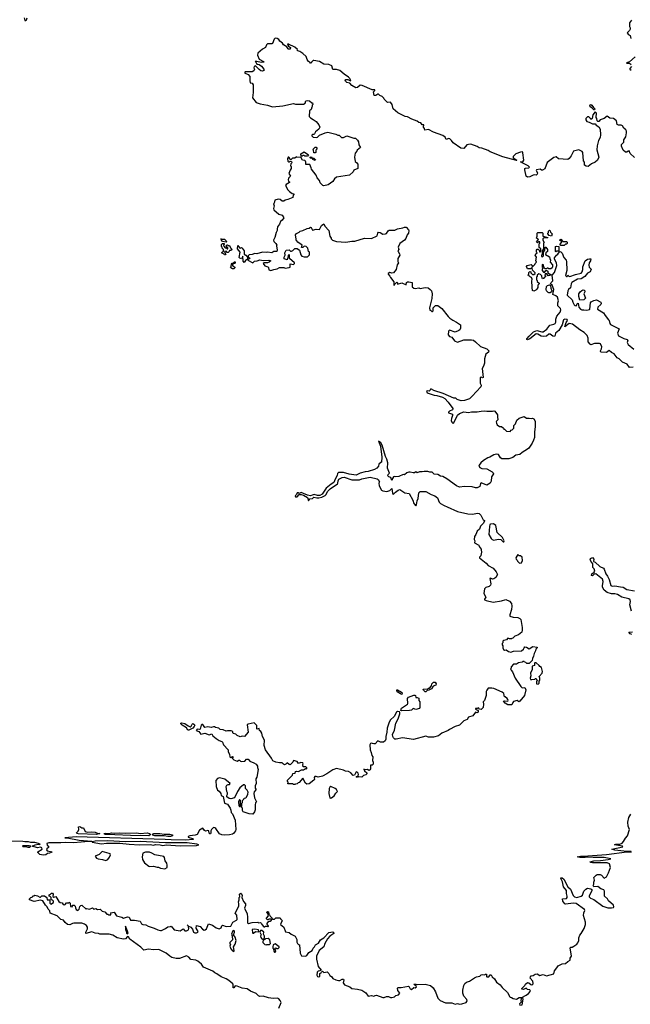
# Model space of a CAD drawing. Extents: x 1985742 to 2252716, y 78271 to 266492.
# Tile 232 of 250: x 2218670 to 2227355, y 204779 to 218770. Entities that reach past the tile are written whole.
import ezdxf

# ---------------------------------------------------------------- set-up
doc = ezdxf.new("R2010")
doc.units = 0

msp = doc.modelspace()

# ---------------------------------------------------------------- linework, layer by layer
at = {"layer": '0CON10XD'}
for points in [[(2218732, 218795), (2218745, 218760), (2218755, 218760), (2218765, 218770), (2218778, 218795)], [(2227372, 218765), (2227342, 218725), (2227342, 218675), (2227353, 218653), (2227352, 218635), (2227343, 218617), (2227310, 218585), (2227325, 218563), (2227352, 218545), (2227360, 218505)], [(2227415, 216812), (2227355, 216868), (2227338, 216905), (2227325, 216904), (2227305, 216889), (2227286, 216886), (2227254, 216914), (2227230, 216975), (2227230, 216995), (2227261, 217029), (2227261, 217065), (2227292, 217105), (2227302, 217162), (2227300, 217185), (2227292, 217205), (2227265, 217228), (2227244, 217264), (2227223, 217273), (2227185, 217272), (2227170, 217280), (2227160, 217335), (2227115, 217368), (2227065, 217372), (2227025, 217398), (2226982, 217368), (2226925, 217348), (2226905, 217322), (2226893, 217323), (2226883, 217333), (2226880, 217365), (2226868, 217378), (2226873, 217443), (2226855, 217460), (2226822, 217418), (2226812, 217368), (2226795, 217350), (2226790, 217365), (2226765, 217388), (2226745, 217388), (2226720, 217365), (2226720, 217345), (2226735, 217322), (2226772, 217312), (2226815, 217290), (2226855, 217288), (2226870, 217270), (2226905, 217247), (2226924, 217215), (2226932, 217135), (2226924, 217095), (2226904, 217055), (2226884, 216976), (2226880, 216920), (2226908, 216815), (2226886, 216774), (2226856, 216744), (2226805, 216722), (2226755, 216682), (2226725, 216687), (2226702, 216705), (2226702, 216745), (2226690, 216765), (2226680, 216885), (2226668, 216898), (2226625, 216920), (2226545, 216902), (2226513, 216837), (2226483, 216797), (2226464, 216784), (2226334, 216794), (2226302, 216822), (2226265, 216812), (2226170, 216740), (2226138, 216652), (2226104, 216634), (2226094, 216634), (2226075, 216648), (2226022, 216638), (2226018, 216625), (2226037, 216595), (2226032, 216575), (2226015, 216563), (2225995, 216567), (2225975, 216561), (2225925, 216538), (2225895, 216534), (2225872, 216545), (2225854, 216636), (2225856, 216655), (2225865, 216662), (2225913, 216667), (2225922, 216675), (2225902, 216695), (2225825, 216732), (2225792, 216748), (2225825, 216751), (2225841, 216775), (2225828, 216878), (2225822, 216892), (2225795, 216889), (2225728, 216862), (2225688, 216825), (2225688, 216808), (2225742, 216775), (2225735, 216770), (2225541, 216821), (2225364, 216894), (2225335, 216912), (2225245, 216946), (2225205, 216949), (2225177, 216967), (2225085, 217000), (2225052, 216998), (2225030, 216990), (2224985, 216940), (2224945, 216943), (2224835, 217018), (2224812, 217055), (2224787, 217077), (2224775, 217081), (2224738, 217068), (2224720, 217100), (2224688, 217125), (2224555, 217174), (2224485, 217208), (2224432, 217202), (2224428, 217225), (2224413, 217245), (2224420, 217275), (2224395, 217278), (2224375, 217303), (2224345, 217308), (2224325, 217326), (2224246, 217356), (2224185, 217391), (2224155, 217396), (2224047, 217445), (2223983, 217505), (2223970, 217565), (2223945, 217600), (2223903, 217593), (2223852, 217642), (2223850, 217655), (2223825, 217680), (2223792, 217692), (2223775, 217710), (2223765, 217710), (2223735, 217692), (2223710, 217695), (2223700, 217745), (2223720, 217765), (2223720, 217775), (2223685, 217772), (2223543, 217837), (2223515, 217838), (2223475, 217808), (2223451, 217801), (2223393, 217835), (2223366, 217866), (2223325, 217878), (2223304, 217895), (2223301, 217905), (2223310, 217920), (2223335, 217922), (2223375, 217900), (2223380, 217905), (2223368, 217935), (2223348, 217955), (2223285, 217998), (2223225, 218050), (2223175, 218060), (2223125, 218060), (2223108, 218115), (2223065, 218134), (2222995, 218137), (2222934, 218174), (2222855, 218192), (2222842, 218188), (2222822, 218168), (2222815, 218150), (2222805, 218150), (2222798, 218168), (2222780, 218175), (2222757, 218205), (2222747, 218245), (2222698, 218288), (2222655, 218318), (2222625, 218328), (2222618, 218335), (2222620, 218345), (2222585, 218378), (2222492, 218422), (2222485, 218430), (2222480, 218415), (2222488, 218408), (2222492, 218392), (2222520, 218375), (2222515, 218352), (2222495, 218351), (2222488, 218355), (2222472, 218385), (2222424, 218414), (2222410, 218435), (2222372, 218465), (2222358, 218488), (2222332, 218502), (2222305, 218508), (2222289, 218491), (2222265, 218432), (2222255, 218428), (2222195, 218428), (2222182, 218415), (2222168, 218375), (2222125, 218352), (2222058, 218295), (2222053, 218265), (2222075, 218208), (2222140, 218175), (2222148, 218165), (2222105, 218162), (2222045, 218177), (2222020, 218175), (2222033, 218163), (2222045, 218138), (2222075, 218133), (2222109, 218109), (2222142, 218065), (2222146, 218055), (2222142, 218048), (2222125, 218040), (2222102, 218042), (2222075, 218060), (2222025, 218112), (2222003, 218105), (2222002, 218085), (2222010, 218065), (2222002, 218045), (2221975, 218027), (2221875, 218030), (2221870, 218015), (2221875, 218008), (2221919, 217989), (2221942, 217965), (2221943, 217905), (2221950, 217875), (2221975, 217870), (2221990, 217845), (2221993, 217735), (2221982, 217662), (2222032, 217595), (2222090, 217575), (2222195, 217557), (2222265, 217534), (2222415, 217547), (2222565, 217580), (2222595, 217572), (2222705, 217568), (2222730, 217585), (2222740, 217615), (2222765, 217623), (2222790, 217615), (2222825, 217590), (2222835, 217590), (2222840, 217565), (2222830, 217555), (2222830, 217535), (2222823, 217527), (2222817, 217493), (2222792, 217475), (2222789, 217395), (2222805, 217374), (2222845, 217353), (2222885, 217323), (2222926, 217276), (2222937, 217245), (2222923, 217215), (2222878, 217175), (2222863, 217147), (2222855, 217140), (2222835, 217140), (2222825, 217130), (2222825, 217120), (2222843, 217103), (2222893, 217097), (2222908, 217102), (2222935, 217128), (2223015, 217163), (2223055, 217170), (2223093, 217163)], [(2227426, 218244), (2227345, 218172), (2227300, 218155), (2227305, 218150), (2227345, 218152), (2227369, 218135)], [(2227374, 218105), (2227350, 218075), (2227350, 218065), (2227365, 218053)], [(2226845, 217490), (2226835, 217490), (2226808, 217518), (2226783, 217533), (2226778, 217545), (2226782, 217558), (2226795, 217563), (2226810, 217555), (2226830, 217520), (2226850, 217505), (2226845, 217490)], [(2223093, 217163), (2223165, 217143), (2223195, 217128), (2223215, 217128), (2223248, 217098), (2223275, 217098), (2223325, 217120), (2223425, 217088), (2223447, 217087), (2223475, 217060), (2223490, 217035), (2223493, 216993), (2223517, 216953), (2223470, 216915), (2223465, 216900), (2223442, 216875), (2223430, 216815), (2223440, 216755), (2223465, 216738), (2223481, 216715), (2223478, 216655), (2223425, 216630), (2223415, 216610), (2223360, 216560), (2223178, 216532), (2223150, 216510), (2223125, 216472), (2223056, 216424), (2222995, 216407), (2222982, 216412), (2222945, 216452), (2222933, 216485), (2222902, 216522), (2222885, 216562), (2222820, 216645), (2222818, 216665), (2222795, 216710), (2222742, 216712), (2222742, 216745), (2222735, 216760), (2222727, 216767), (2222694, 216774), (2222668, 216818), (2222612, 216812), (2222605, 216820), (2222585, 216800), (2222548, 216802), (2222525, 216780), (2222510, 216795), (2222510, 216805), (2222497, 216817), (2222490, 216815), (2222478, 216795), (2222485, 216760), (2222495, 216750), (2222505, 216750), (2222515, 216760), (2222537, 216757), (2222540, 216735), (2222525, 216720), (2222522, 216695), (2222532, 216682), (2222532, 216655), (2222515, 216630), (2222500, 216585), (2222520, 216545), (2222495, 216520), (2222488, 216495), (2222492, 216475), (2222506, 216466), (2222510, 216455), (2222462, 216428), (2222453, 216415), (2222484, 216354), (2222507, 216327), (2222545, 216300), (2222570, 216295), (2222568, 216282), (2222560, 216275), (2222557, 216243), (2222485, 216213), (2222445, 216207), (2222425, 216192), (2222405, 216192), (2222373, 216213), (2222345, 216222), (2222300, 216205), (2222290, 216165), (2222280, 216155), (2222288, 216125), (2222278, 216085), (2222285, 216070), (2222355, 216008), (2222405, 215992), (2222426, 215955), (2222405, 215922), (2222379, 215901), (2222366, 215865), (2222337, 215825), (2222330, 215795), (2222332, 215775), (2222317, 215745), (2222297, 215673), (2222281, 215639), (2222286, 215616), (2222312, 215592), (2222327, 215565), (2222322, 215555), (2222330, 215495), (2222327, 215475), (2222285, 215477), (2222255, 215458), (2222195, 215466), (2222175, 215462), (2222124, 215466), (2222045, 215443), (2222015, 215449), (2221975, 215433), (2221935, 215430), (2221920, 215415), (2221920, 215395), (2221940, 215385), (2221942, 215375), (2221927, 215367), (2221917, 215363), (2221914, 215355), (2221985, 215316), (2222012, 215338), (2222048, 215342), (2222085, 215357), (2222135, 215350), (2222215, 215354), (2222240, 215345), (2222218, 215325), (2222195, 215316), (2222145, 215313), (2222132, 215305), (2222155, 215271), (2222199, 215259), (2222208, 215248), (2222214, 215214), (2222244, 215204), (2222285, 215222), (2222332, 215228), (2222365, 215250), (2222425, 215250), (2222445, 215237), (2222505, 215247), (2222518, 215255), (2222515, 215300), (2222565, 215292), (2222580, 215305), (2222580, 215315), (2222510, 215375), (2222510, 215425), (2222505, 215430), (2222490, 215425), (2222490, 215405), (2222483, 215397), (2222475, 215360), (2222434, 215374), (2222434, 215396), (2222447, 215425), (2222439, 215455), (2222458, 215495), (2222502, 215502), (2222522, 215482), (2222535, 215480), (2222555, 215490), (2222585, 215520), (2222615, 215520), (2222650, 215495), (2222668, 215428), (2222685, 215410), (2222715, 215400), (2222765, 215400), (2222792, 215428), (2222790, 215465), (2222780, 215475), (2222770, 215525), (2222745, 215549), (2222728, 215552), (2222712, 215548), (2222695, 215532), (2222680, 215535), (2222690, 215565), (2222625, 215610), (2222600, 215645), (2222602, 215652), (2222592, 215715), (2222607, 215733), (2222645, 215750), (2222660, 215765), (2222697, 215773), (2222760, 215805), (2222785, 215808), (2222805, 215820), (2222815, 215818), (2222835, 215780), (2222885, 215792), (2222932, 215788), (2222963, 215847), (2222995, 215869), (2223012, 215835), (2223066, 215776), (2223082, 215695), (2223100, 215665), (2223100, 215655), (2223120, 215635), (2223175, 215616), (2223310, 215610), (2223395, 215623), (2223435, 215624), (2223575, 215664), (2223675, 215661), (2223755, 215700), (2223764, 215736), (2223775, 215749), (2223795, 215746), (2223834, 215724), (2223875, 215727), (2223888, 215732), (2223912, 215768), (2223925, 215777), (2224005, 215780), (2224044, 215796), (2224119, 215811), (2224145, 215822), (2224165, 215820), (2224200, 215785), (2224203, 215773), (2224200, 215735), (2224182, 215715), (2224161, 215659), (2224142, 215635), (2224075, 215588), (2224054, 215536), (2224062, 215505), (2224050, 215485), (2224051, 215475), (2224074, 215445), (2224077, 215425), (2224050, 215375), (2224050, 215335), (2224057, 215315), (2224040, 215285), (2224025, 215222), (2223986, 215174), (2223965, 215167), (2223935, 215177), (2223912, 215165), (2223913, 215153), (2223937, 215127), (2223942, 215105), (2223992, 215045), (2223990, 215000), (2223995, 214998), (2224011, 215019), (2224035, 215038), (2224042, 215032), (2224045, 215012), (2224105, 215033), (2224168, 215002), (2224172, 215035), (2224185, 215046), (2224205, 215046), (2224254, 215034), (2224254, 214974), (2224276, 214956), (2224295, 214951), (2224345, 214958), (2224365, 214950), (2224435, 214963), (2224478, 214958), (2224508, 214938), (2224526, 214916), (2224537, 214875), (2224533, 214807), (2224500, 214675), (2224502, 214642), (2224518, 214638), (2224532, 214622), (2224538, 214622), (2224550, 214635), (2224550, 214675), (2224585, 214710), (2224617, 214707), (2224675, 214668), (2224762, 214551), (2224787, 214527), (2224830, 214500), (2224885, 214474), (2224938, 214435), (2224938, 214385), (2224930, 214365), (2224917, 214353), (2224865, 214332), (2224785, 214358), (2224770, 214345), (2224765, 214290), (2224785, 214268), (2224815, 214258), (2224856, 214205), (2224895, 214186), (2224985, 214220), (2225095, 214220), (2225124, 214214), (2225155, 214193), (2225225, 214126), (2225312, 214095), (2225342, 214065), (2225336, 214044), (2225300, 214015), (2225283, 213953), (2225282, 213888), (2225267, 213845), (2225249, 213815), (2225262, 213688), (2225255, 213680), (2225235, 213690), (2225220, 213685), (2225220, 213605), (2225233, 213575), (2225230, 213555), (2225105, 213419), (2225066, 213384), (2224995, 213357), (2224947, 213353), (2224890, 213375), (2224875, 213390), (2224845, 213390), (2224695, 213457), (2224562, 213502), (2224525, 213522), (2224515, 213520), (2224510, 213505), (2224495, 213493), (2224465, 213497), (2224458, 213492), (2224465, 213470), (2224563, 213433), (2224605, 213429), (2224686, 213406), (2224717, 213385), (2224765, 213337), (2224833, 213245), (2224833, 213235), (2224824, 213225), (2224783, 213205), (2224770, 213195), (2224770, 213185), (2224826, 213165), (2224827, 213145), (2224810, 213105), (2224807, 213075), (2224815, 213051), (2224835, 213032), (2224847, 213043), (2224895, 213150), (2224925, 213176), (2224985, 213199), (2225055, 213186), (2225095, 213197), (2225175, 213196), (2225234, 213206), (2225285, 213214), (2225315, 213206), (2225395, 213207), (2225415, 213212), (2225428, 213208), (2225466, 213156), (2225464, 213125), (2225472, 213085), (2225453, 213067), (2225448, 213055), (2225450, 213035), (2225462, 213012), (2225495, 212990), (2225525, 212990), (2225550, 212965), (2225555, 212950), (2225565, 212950), (2225593, 212923), (2225645, 212920), (2225660, 212935), (2225675, 212940), (2225700, 212965), (2225698, 213002), (2225720, 213025), (2225742, 213078), (2225772, 213108), (2225845, 213132), (2225878, 213108), (2225915, 213110), (2225945, 213102), (2225965, 213108), (2225985, 213100), (2226003, 213063), (2226003, 212985), (2225990, 212915), (2225990, 212835), (2225977, 212795), (2225959, 212751), (2225910, 212680), (2225895, 212666), (2225815, 212618), (2225785, 212592), (2225725, 212582), (2225685, 212550), (2225625, 212530), (2225528, 212528), (2225510, 212545), (2225481, 212591), (2225447, 212597), (2225415, 212588), (2225358, 212552), (2225330, 212545), (2225265, 212508), (2225230, 212475), (2225205, 212440), (2225200, 212425), (2225215, 212408), (2225245, 212393), (2225315, 212388), (2225392, 212345), (2225403, 212333), (2225408, 212315), (2225379, 212275), (2225378, 212212), (2225360, 212185), (2225315, 212158), (2225235, 212190), (2225225, 212180), (2225214, 212135), (2225175, 212116), (2225155, 212116), (2225105, 212134), (2224995, 212136), (2224925, 212128), (2224883, 212145), (2224745, 212246), (2224688, 212278), (2224655, 212286), (2224615, 212306), (2224565, 212314), (2224535, 212339), (2224505, 212339), (2224475, 212349), (2224425, 212352), (2224395, 212343), (2224355, 212343), (2224325, 212332), (2224305, 212347), (2224285, 212330), (2224265, 212330), (2224225, 212342), (2224205, 212340), (2224175, 212330), (2224145, 212303), (2224125, 212308), (2224065, 212278), (2224015, 212272), (2223995, 212279), (2223985, 212274), (2223971, 212249), (2223965, 212220), (2223947, 212265), (2223922, 212275), (2223907, 212287), (2223910, 212305), (2223930, 212325), (2223901, 212395), (2223905, 212475), (2223893, 212525), (2223872, 212565), (2223825, 212724), (2223805, 212758), (2223775, 212780), (2223801, 212711), (2223823, 212555), (2223817, 212483), (2223805, 212480), (2223780, 212455), (2223773, 212425), (2223752, 212395), (2223715, 212378), (2223625, 212352), (2223583, 212347), (2223513, 212327), (2223455, 212300), (2223355, 212312), (2223275, 212335), (2223205, 212334), (2223189, 212321), (2223186, 212295), (2223155, 212240), (2223138, 212195), (2223101, 212169)], [(2222765, 216830), (2222725, 216830), (2222715, 216840), (2222695, 216840), (2222688, 216832), (2222675, 216830), (2222668, 216862), (2222715, 216892), (2222778, 216848), (2222765, 216830)], [(2222875, 216880), (2222855, 216880), (2222850, 216915), (2222840, 216925), (2222872, 216958), (2222885, 216960), (2222900, 216935), (2222880, 216915), (2222880, 216885), (2222875, 216880)], [(2222875, 216770), (2222840, 216785), (2222830, 216800), (2222805, 216800), (2222800, 216805), (2222802, 216818), (2222815, 216820), (2222830, 216800), (2222855, 216800), (2222878, 216778), (2222875, 216770)], [(2225985, 214913), (2225965, 214922), (2225958, 214965), (2225960, 215005), (2225952, 215015), (2225952, 215055), (2225960, 215085), (2225948, 215108), (2225930, 215115), (2225915, 215130), (2225905, 215130), (2225900, 215145), (2225910, 215155), (2225912, 215178), (2225925, 215190), (2225938, 215188), (2225940, 215175), (2225965, 215150), (2225985, 215150), (2226000, 215165), (2226000, 215175), (2225962, 215212), (2225958, 215238), (2225945, 215240), (2225935, 215230), (2225895, 215230), (2225878, 215265), (2225890, 215275), (2225945, 215290), (2225960, 215275), (2225952, 215262), (2225965, 215260), (2225998, 215292), (2226000, 215305), (2226020, 215325), (2226018, 215338), (2226010, 215345), (2226020, 215395), (2226000, 215425), (2226008, 215432), (2226010, 215445), (2226030, 215455), (2226020, 215465), (2226020, 215495), (2226032, 215508), (2226045, 215510), (2226060, 215495), (2226062, 215472), (2226075, 215470), (2226080, 215475), (2226080, 215515), (2226060, 215535), (2226060, 215585), (2226070, 215595), (2226070, 215615), (2226055, 215620), (2226035, 215600), (2226020, 215615), (2226050, 215645), (2226038, 215658), (2226020, 215665), (2226030, 215695), (2226032, 215735), (2226040, 215745), (2226100, 215745), (2226110, 215735), (2226112, 215692), (2226180, 215675), (2226175, 215670), (2226125, 215670), (2226110, 215655), (2226110, 215635), (2226130, 215605), (2226120, 215595), (2226120, 215515), (2226100, 215485), (2226100, 215435), (2226090, 215425), (2226090, 215405), (2226105, 215400), (2226120, 215415), (2226120, 215465), (2226140, 215495), (2226142, 215538), (2226155, 215540), (2226178, 215505), (2226177, 215475), (2226152, 215458), (2226150, 215435), (2226205, 215400), (2226208, 215378), (2226222, 215355), (2226213, 215323), (2226247, 215285), (2226250, 215255), (2226245, 215242), (2226225, 215230), (2226195, 215230), (2226185, 215240), (2226172, 215238), (2226165, 215230), (2226145, 215230), (2226132, 215242), (2226130, 215255), (2226120, 215265), (2226118, 215288), (2226105, 215290), (2226100, 215285), (2226100, 215255), (2226108, 215248), (2226110, 215235), (2226100, 215225), (2226100, 215205), (2226122, 215182), (2226135, 215180), (2226152, 215208), (2226168, 215208), (2226180, 215195), (2226182, 215172), (2226230, 215145), (2226207, 215133), (2226185, 215130), (2226168, 215158), (2226145, 215160), (2226140, 215135), (2226148, 215128), (2226150, 215115), (2226132, 215108), (2226118, 215092), (2226105, 215090), (2226100, 215095), (2226098, 215128), (2226078, 215148), (2226052, 215158), (2226032, 215138), (2226028, 215122), (2226020, 215115), (2226020, 215075), (2226030, 215065), (2226032, 215052), (2226058, 215028), (2226060, 215015), (2226040, 215000), (2226040, 214965), (2226025, 214943), (2226010, 214925), (2225985, 214913)], [(2226235, 215692), (2226202, 215702), (2226180, 215725), (2226182, 215738), (2226190, 215745), (2226190, 215765), (2226205, 215778), (2226215, 215772), (2226221, 215751), (2226242, 215725), (2226235, 215692)], [(2221605, 215610), (2221555, 215620), (2221540, 215635), (2221540, 215650), (2221532, 215652), (2221532, 215658), (2221538, 215658), (2221540, 215650), (2221585, 215650), (2221605, 215630), (2221610, 215615), (2221605, 215610)], [(2226415, 215560), (2226365, 215560), (2226352, 215572), (2226380, 215615), (2226368, 215628), (2226350, 215635), (2226365, 215650), (2226395, 215620), (2226445, 215620), (2226458, 215608), (2226458, 215592), (2226448, 215582), (2226432, 215578), (2226415, 215560)], [(2221595, 215430), (2221585, 215430), (2221578, 215438), (2221540, 215455), (2221555, 215470), (2221570, 215475), (2221570, 215505), (2221550, 215525), (2221548, 215538), (2221540, 215545), (2221540, 215575), (2221555, 215590), (2221578, 215588), (2221580, 215575), (2221570, 215565), (2221572, 215552), (2221595, 215530), (2221608, 215528), (2221622, 215512), (2221630, 215515), (2221630, 215535), (2221612, 215542), (2221610, 215565), (2221625, 215570), (2221635, 215560), (2221655, 215560), (2221668, 215528), (2221690, 215505), (2221672, 215488), (2221652, 215488), (2221650, 215475), (2221635, 215462), (2221623, 215463), (2221605, 215480), (2221582, 215478), (2221592, 215452), (2221600, 215445), (2221595, 215430)], [(2221865, 215320), (2221851, 215341), (2221845, 215410), (2221827, 215373), (2221801, 215381), (2221793, 215393), (2221806, 215465), (2221767, 215515), (2221775, 215562), (2221795, 215528), (2221805, 215522), (2221825, 215532), (2221835, 215522), (2221861, 215485), (2221865, 215440), (2221886, 215426), (2221910, 215395), (2221910, 215365), (2221881, 215349), (2221865, 215320)], [(2226325, 214745), (2226332, 214775), (2226317, 214825), (2226295, 214845), (2226252, 214865), (2226265, 214935), (2226245, 214997), (2226220, 215015), (2226227, 215035), (2226253, 215057), (2226242, 215138), (2226275, 215176), (2226309, 215275), (2226307, 215315), (2226276, 215365), (2226279, 215385), (2226306, 215424), (2226325, 215438), (2226347, 215473), (2226352, 215478), (2226365, 215473), (2226385, 215453), (2226409, 215389), (2226442, 215352), (2226448, 215335), (2226452, 215205), (2226432, 215135), (2226445, 215120), (2226455, 215120), (2226465, 215140), (2226480, 215125), (2226495, 215120), (2226575, 215151), (2226655, 215167), (2226671, 215185), (2226681, 215219), (2226682, 215258), (2226712, 215345), (2226745, 215367), (2226774, 215374), (2226792, 215372), (2226791, 215345), (2226772, 215315), (2226764, 215284), (2226772, 215255), (2226797, 215227), (2226782, 215185), (2226745, 215166), (2226707, 215123), (2226655, 215087), (2226605, 215081), (2226525, 215035), (2226513, 215015), (2226505, 214960), (2226477, 214935), (2226466, 214915), (2226459, 214855), (2226530, 214790), (2226536, 214754), (2226555, 214716), (2226565, 214708), (2226585, 214704), (2226604, 214736), (2226615, 214740), (2226623, 214685), (2226645, 214658), (2226665, 214647), (2226695, 214649), (2226735, 214642), (2226775, 214650), (2226780, 214655), (2226789, 214745), (2226798, 214762), (2226835, 214782), (2226875, 214789), (2226938, 214758), (2226942, 214735), (2226937, 214723), (2226895, 214684), (2226888, 214655), (2226974, 214604), (2226995, 214565), (2227045, 214505), (2227054, 214494), (2227062, 214455), (2227075, 214438), (2227196, 214376), (2227174, 214315), (2227189, 214279), (2227206, 214266), (2227265, 214238), (2227312, 214225), (2227318, 214215), (2227311, 214185), (2227325, 214156), (2227406, 214086)], [(2226295, 215470), (2226290, 215475), (2226292, 215548), (2226305, 215552), (2226338, 215548), (2226338, 215482), (2226305, 215480), (2226295, 215470)], [(2221715, 215232), (2221695, 215232), (2221672, 215242), (2221670, 215255), (2221680, 215265), (2221682, 215298), (2221692, 215308), (2221708, 215312), (2221725, 215330), (2221735, 215330), (2221735, 215310), (2221702, 215298), (2221690, 215285), (2221702, 215272), (2221732, 215255), (2221732, 215245), (2221715, 215232)], [(2226195, 214889), (2226185, 214895), (2226165, 214915), (2226158, 214935), (2226162, 214978), (2226178, 214995), (2226205, 215003), (2226222, 214995), (2226223, 214955), (2226239, 214915), (2226236, 214904), (2226215, 214890), (2226195, 214889)], [(2226635, 214784), (2226621, 214835), (2226622, 214875), (2226643, 214905), (2226665, 214923), (2226685, 214930), (2226705, 214928), (2226709, 214901), (2226693, 214875), (2226718, 214815), (2226695, 214790), (2226635, 214784)], [(2227395, 213831), (2227345, 213830), (2227312, 213875), (2227245, 213904), (2227195, 213952), (2227170, 213965), (2227125, 214022), (2227085, 214042), (2227055, 214068), (2227015, 214042), (2226940, 214045), (2226930, 214055), (2226930, 214065), (2226947, 214095), (2226948, 214122), (2226932, 214162), (2226915, 214171), (2226895, 214171), (2226845, 214167), (2226795, 214152), (2226785, 214158), (2226754, 214194), (2226757, 214245), (2226741, 214281), (2226700, 214325), (2226635, 214364), (2226535, 214444), (2226485, 214453), (2226424, 214404), (2226444, 214466), (2226462, 214495), (2226455, 214511), (2226425, 214516), (2226407, 214505), (2226385, 214435), (2226337, 214355), (2226292, 214318), (2226287, 214285), (2226275, 214266), (2226255, 214271), (2226215, 214302), (2226195, 214300), (2226161, 214275), (2226115, 214268), (2226085, 214275), (2226041, 214301), (2226015, 214305), (2225925, 214237), (2225895, 214223), (2225882, 214225), (2225882, 214235), (2225917, 214275), (2225980, 214335), (2226025, 214352), (2226095, 214333), (2226115, 214334), (2226168, 214372), (2226208, 214431), (2226265, 214442), (2226285, 214455), (2226296, 214474), (2226297, 214515), (2226311, 214555), (2226355, 214614), (2226366, 214645), (2226361, 214665), (2226323, 214705), (2226325, 214745)], [(2223101, 212169), (2223031, 212115), (2222971, 212029), (2222939, 212011), (2222905, 212010), (2222859, 212021), (2222828, 212015), (2222805, 212002), (2222765, 212012), (2222675, 212052), (2222645, 212038), (2222632, 212048), (2222615, 212048), (2222606, 212024), (2222590, 212005), (2222595, 211990), (2222615, 211990), (2222647, 212023), (2222674, 212024), (2222705, 212014), (2222762, 211982), (2222777, 211933), (2222799, 211961), (2222835, 211968), (2222855, 211984), (2222895, 211975), (2222925, 211976), (2222967, 211985), (2223015, 212011), (2223027, 212023), (2223046, 212064), (2223088, 212102), (2223189, 212175), (2223197, 212185), (2223201, 212219), (2223211, 212239), (2223255, 212267), (2223285, 212270), (2223395, 212233), (2223505, 212233), (2223535, 212244), (2223655, 212270), (2223755, 212248), (2223770, 212235), (2223788, 212205), (2223780, 212185), (2223782, 212145), (2223817, 212087), (2223835, 212076), (2223894, 212066), (2223935, 212078), (2223965, 212110), (2223972, 212042), (2223984, 212024), (2224015, 212056), (2224055, 212086), (2224075, 212093), (2224146, 212046), (2224208, 212038), (2224262, 211942), (2224276, 211895), (2224305, 211864), (2224316, 211875), (2224324, 211935), (2224338, 211965), (2224346, 212045), (2224365, 212064), (2224405, 212067), (2224445, 212064), (2224523, 212023), (2224575, 212005), (2224614, 211975), (2224636, 211916), (2224655, 211897), (2224708, 211865), (2224752, 211848), (2224895, 211781), (2225045, 211749), (2225115, 211746), (2225175, 211756), (2225205, 211753), (2225230, 211730), (2225262, 211665), (2225282, 211655), (2225282, 211645), (2225260, 211610), (2225226, 211575), (2225209, 211531), (2225175, 211500), (2225156, 211454), (2225137, 211425), (2225133, 211385), (2225142, 211365), (2225140, 211335), (2225200, 211305), (2225203, 211283), (2225232, 211245), (2225240, 211195), (2225232, 211185), (2225227, 211153), (2225210, 211135), (2225210, 211125), (2225306, 211046), (2225331, 211015), (2225404, 210975), (2225447, 210925), (2225468, 210885), (2225440, 210845), (2225412, 210825), (2225395, 210819), (2225365, 210832), (2225355, 210828), (2225369, 210755), (2225366, 210734), (2225346, 210714), (2225298, 210702), (2225280, 210685), (2225273, 210615), (2225302, 210565), (2225280, 210535), (2225280, 210525), (2225307, 210517), (2225405, 210491), (2225525, 210514), (2225585, 210532), (2225635, 210507), (2225665, 210472), (2225672, 210435), (2225665, 210390), (2225640, 210315), (2225643, 210293), (2225688, 210278), (2225756, 210276), (2225783, 210263), (2225798, 210245), (2225817, 210133), (2225818, 210095), (2225810, 210065), (2225765, 210028), (2225712, 210008), (2225685, 209980), (2225672, 209978), (2225665, 209970), (2225635, 209970), (2225628, 209978), (2225615, 209980), (2225595, 209960), (2225555, 209950), (2225542, 209938), (2225540, 209915), (2225530, 209905), (2225530, 209885), (2225540, 209875), (2225540, 209845), (2225552, 209822), (2225565, 209812), (2225587, 209817), (2225623, 209793), (2225655, 209782), (2225695, 209797), (2225805, 209802), (2225838, 209825), (2225844, 209846), (2225855, 209857), (2225880, 209855), (2225915, 209832), (2225968, 209862), (2226028, 209855), (2226030, 209845), (2226010, 209825), (2226005, 209800), (2225987, 209765), (2225978, 209725), (2225962, 209695), (2225960, 209665), (2225918, 209622), (2225885, 209620), (2225868, 209638), (2225852, 209642), (2225845, 209650), (2225825, 209650), (2225815, 209640), (2225765, 209630), (2225735, 209610), (2225695, 209610), (2225660, 209575), (2225660, 209555), (2225652, 209545), (2225662, 209525), (2225680, 209505), (2225718, 209415), (2225796, 209296), (2225818, 209278), (2225855, 209280), (2225869, 209249), (2225851, 209169), (2225782, 209085), (2225768, 209078), (2225745, 209098), (2225695, 209080), (2225682, 209068), (2225670, 209035), (2225615, 209036), (2225575, 209057), (2225550, 209085), (2225565, 209092), (2225612, 209088), (2225618, 209095), (2225615, 209110), (2225603, 209123), (2225575, 209150), (2225565, 209150), (2225556, 209196), (2225530, 209215), (2225415, 209268), (2225385, 209272), (2225335, 209270), (2225312, 209245), (2225306, 209224), (2225305, 209168), (2225282, 209098), (2225263, 209075), (2225266, 209045), (2225260, 208995), (2225235, 208970), (2225212, 208972), (2225195, 208990), (2225175, 208980), (2225155, 208980), (2225152, 208972), (2225190, 208955), (2225189, 208931), (2225175, 208923), (2225155, 208930), (2225115, 208878), (2225055, 208860), (2225035, 208828), (2224985, 208808), (2224924, 208746), (2224865, 208726), (2224785, 208686), (2224762, 208668), (2224675, 208632), (2224627, 208595), (2224555, 208574), (2224486, 208576), (2224445, 208589), (2224272, 208542), (2224115, 208566), (2224025, 208546), (2224008, 208548), (2223986, 208565), (2223976, 208586), (2223974, 208615), (2224002, 208675), (2224018, 208775), (2224053, 208835), (2224076, 208905), (2224076, 208925), (2224070, 208935), (2224045, 208939), (2224028, 208932), (2223995, 208868), (2223945, 208822), (2223925, 208790), (2223897, 208705), (2223892, 208645), (2223876, 208585), (2223876, 208545), (2223866, 208524), (2223845, 208506), (2223828, 208502), (2223804, 208504), (2223765, 208522), (2223725, 208482), (2223705, 208478), (2223690, 208485), (2223675, 208490), (2223658, 208485), (2223651, 208465), (2223653, 208395), (2223671, 208355), (2223680, 208315), (2223693, 208295), (2223690, 208245), (2223698, 208218), (2223698, 208192), (2223682, 208178), (2223662, 208175), (2223658, 208165), (2223662, 208125), (2223655, 208112), (2223635, 208100), (2223617, 208117), (2223585, 208112), (2223565, 208120), (2223572, 208095), (2223608, 208068), (2223609, 208055), (2223595, 208042), (2223560, 208030), (2223535, 208006), (2223495, 208013), (2223480, 208010), (2223475, 208002), (2223460, 208005), (2223460, 208015), (2223483, 208027), (2223489, 208045), (2223483, 208065), (2223465, 208082), (2223452, 208075), (2223433, 208037), (2223415, 208030), (2223379, 208069), (2223347, 208087), (2223305, 208091), (2223275, 208108), (2223175, 208131), (2223125, 208113), (2223038, 208055), (2222975, 208023), (2222916, 208006), (2222885, 208017), (2222866, 208014), (2222859, 208001), (2222861, 207975), (2222854, 207965), (2222785, 207914), (2222755, 207909), (2222735, 207920), (2222695, 207990), (2222645, 207930), (2222632, 207928), (2222615, 207910), (2222592, 207908), (2222585, 207900), (2222565, 207900), (2222555, 207910), (2222482, 207912), (2222490, 207935), (2222480, 207945), (2222480, 207965), (2222550, 208035), (2222555, 208060), (2222588, 208062), (2222595, 208087), (2222605, 208092), (2222635, 208088), (2222678, 208112), (2222705, 208113), (2222735, 208128), (2222745, 208122), (2222755, 208130), (2222755, 208140), (2222742, 208152), (2222700, 208155), (2222698, 208185), (2222702, 208195), (2222695, 208210), (2222667, 208213), (2222635, 208203), (2222618, 208228), (2222565, 208242), (2222555, 208220), (2222518, 208182), (2222502, 208185), (2222475, 208210), (2222457, 208193), (2222435, 208184), (2222420, 208190), (2222405, 208212), (2222365, 208210), (2222315, 208221), (2222271, 208241), (2222253, 208275), (2222166, 208395), (2222146, 208455), (2222153, 208533), (2222123, 208585), (2222114, 208634), (2222102, 208655), (2222082, 208672), (2222075, 208700), (2222045, 208690), (2222042, 208742), (2222005, 208780), (2221918, 208762), (2221905, 208750), (2221918, 208645), (2221870, 208585), (2221835, 208590), (2221805, 208582), (2221765, 208597), (2221742, 208618), (2221712, 208625), (2221704, 208635), (2221700, 208655), (2221677, 208667), (2221625, 208666), (2221605, 208658), (2221565, 208679), (2221520, 208685), (2221501, 208701), (2221455, 208713), (2221443, 208723), (2221425, 208723), (2221395, 208710), (2221345, 208721), (2221305, 208712), (2221275, 208754), (2221265, 208754), (2221253, 208745), (2221235, 208689), (2221223, 208683), (2221195, 208687), (2221181, 208671), (2221216, 208656), (2221245, 208617), (2221305, 208632), (2221365, 208609), (2221402, 208622), (2221417, 208595), (2221467, 208555), (2221509, 208529), (2221546, 208515), (2221556, 208505), (2221569, 208465), (2221633, 208395), (2221637, 208365), (2221652, 208335), (2221660, 208295), (2221675, 208288), (2221695, 208298), (2221706, 208296), (2221690, 208275), (2221714, 208254), (2221765, 208232), (2221785, 208248), (2221795, 208248), (2221812, 208232), (2221825, 208230), (2221874, 208236), (2221896, 208264), (2221922, 208262), (2221945, 208234), (2222002, 208212), (2222032, 208192), (2222052, 208162), (2222054, 208145)], [(2225545, 211350), (2225555, 211352), (2225560, 211365), (2225535, 211412), (2225460, 211485), (2225443, 211585), (2225410, 211605), (2225365, 211603), (2225357, 211595), (2225350, 211570), (2225344, 211455), (2225376, 211396), (2225392, 211382), (2225414, 211374), (2225475, 211387), (2225512, 211382), (2225545, 211350)], [(2225785, 211047), (2225805, 211054), (2225822, 211085), (2225817, 211135), (2225792, 211152), (2225773, 211153), (2225755, 211170), (2225728, 211125), (2225730, 211105), (2225748, 211088), (2225750, 211075), (2225772, 211052), (2225785, 211047)], [(2227372, 210365), (2227347, 210455), (2227357, 210505), (2227354, 210525), (2227335, 210541), (2227232, 210562), (2227171, 210601), (2227135, 210612), (2227085, 210612), (2227025, 210631), (2226985, 210665), (2226960, 210705), (2226958, 210725), (2226971, 210785), (2226958, 210818), (2226865, 210896), (2226841, 210889), (2226815, 210869), (2226805, 210870), (2226810, 210895), (2226842, 210918), (2226850, 210935), (2226839, 210969), (2226824, 210986), (2226820, 211040), (2226794, 211075), (2226784, 211105), (2226790, 211115), (2226815, 211130), (2226837, 211105), (2226832, 211072), (2226855, 211062), (2226921, 211001), (2226974, 210975), (2226985, 210964), (2227008, 210895), (2227031, 210865), (2227052, 210815), (2227080, 210730), (2227095, 210722), (2227135, 210724), (2227215, 210712), (2227254, 210705), (2227305, 210672), (2227414, 210655)], [(2227375, 210032), (2227353, 210045), (2227335, 210068), (2227385, 210072)], [(2226045, 209330), (2226057, 209343), (2226058, 209372), (2226068, 209385), (2226070, 209415), (2226060, 209435), (2226100, 209485), (2226106, 209506), (2226090, 209565), (2226067, 209577), (2226057, 209595), (2226015, 209632), (2225998, 209632), (2225990, 209625), (2225990, 209595), (2225960, 209585), (2225960, 209535), (2225937, 209483), (2225940, 209445), (2225931, 209415), (2225933, 209395), (2225955, 209392), (2225995, 209400), (2226005, 209410), (2226018, 209408), (2226030, 209375), (2226020, 209365), (2226020, 209335), (2226045, 209330)], [(2224445, 209218), (2224435, 209220), (2224412, 209245), (2224411, 209259), (2224475, 209260), (2224485, 209270), (2224498, 209272), (2224528, 209302), (2224530, 209335), (2224555, 209358), (2224578, 209358), (2224592, 209335), (2224588, 209315), (2224550, 209300), (2224525, 209262), (2224487, 209243), (2224465, 209240), (2224445, 209218)], [(2224105, 209183), (2224085, 209190), (2224050, 209215), (2224032, 209235), (2224033, 209247), (2224045, 209248), (2224102, 209215), (2224112, 209205), (2224105, 209183)], [(2224105, 208947), (2224090, 208955), (2224100, 208985), (2224188, 209045), (2224192, 209055), (2224188, 209125), (2224202, 209145), (2224275, 209172), (2224292, 209172), (2224300, 209165), (2224305, 209140), (2224325, 209140), (2224345, 209130), (2224347, 209097), (2224359, 209075), (2224363, 208995), (2224355, 208984), (2224305, 208970), (2224265, 208980), (2224245, 208960), (2224215, 208954), (2224105, 208947)], [(2221075, 208674), (2221062, 208675), (2221045, 208706), (2220983, 208744), (2220964, 208765), (2220962, 208775), (2220975, 208779), (2221018, 208768), (2221065, 208734), (2221095, 208724), (2221108, 208732), (2221125, 208762), (2221135, 208767), (2221145, 208762), (2221160, 208745), (2221151, 208725), (2221132, 208705), (2221075, 208674)], [(2222054, 208145), (2222064, 208115), (2222041, 208005), (2222029, 207981), (2222033, 207915), (2222018, 207885), (2222018, 207848), (2222030, 207835), (2222030, 207825), (2222005, 207800), (2222000, 207775), (2222012, 207715), (2222038, 207655), (2222025, 207640), (2222020, 207615), (2222019, 207541), (2222010, 207515), (2221987, 207483), (2221934, 207484), (2221850, 207515), (2221838, 207535), (2221837, 207567), (2221820, 207585), (2221830, 207595), (2221830, 207635), (2221838, 207645), (2221840, 207675), (2221860, 207695), (2221865, 207710), (2221885, 207712), (2221896, 207724), (2221917, 207767), (2221918, 207795), (2221905, 207820), (2221880, 207845), (2221880, 207885), (2221868, 207898), (2221852, 207898), (2221802, 207855), (2221768, 207805), (2221725, 207712), (2221675, 207700), (2221650, 207705), (2221618, 207725), (2221614, 207734), (2221614, 207746), (2221628, 207765), (2221628, 207785), (2221614, 207805), (2221606, 207875), (2221617, 207895), (2221635, 207904), (2221655, 207902), (2221662, 207915), (2221588, 207978), (2221512, 207998), (2221483, 207987), (2221459, 207961), (2221467, 207873), (2221485, 207820), (2221505, 207808), (2221530, 207775), (2221538, 207745), (2221565, 207730), (2221582, 207635), (2221625, 207622), (2221664, 207565), (2221675, 207540), (2221676, 207505), (2221696, 207485), (2221736, 207395), (2221743, 207265), (2221738, 207242), (2221713, 207205), (2221698, 207195), (2221655, 207188), (2221585, 207182), (2221545, 207186), (2221511, 207201), (2221462, 207275), (2221445, 207287), (2221425, 207290), (2221399, 207265), (2221390, 207245), (2221391, 207215), (2221385, 207202), (2221375, 207200), (2221365, 207210), (2221360, 207245), (2221345, 207248), (2221315, 207237), (2221298, 207248), (2221275, 207281), (2221226, 207255), (2221195, 207193), (2221166, 207184), (2221088, 207175), (2221067, 207165), (2221068, 207155), (2221130, 207135), (2221140, 207125), (2221135, 207123), (2221035, 207113), (2220825, 207114), (2220741, 207121), (2219475, 207159), (2219310, 207145), (2219345, 207144), (2219515, 207113), (2219695, 207097), (2219700, 207090), (2219655, 207092), (2219435, 207074), (2219315, 207078), (2219255, 207073), (2219125, 207075), (2219085, 207075), (2219056, 207065), (2219062, 207042), (2219078, 207025), (2219078, 207005), (2219054, 206986), (2219050, 206975), (2219062, 206962), (2219130, 206945), (2219120, 206935), (2219095, 206927), (2219065, 206923), (2219040, 206905), (2219005, 206900), (2218959, 206909), (2218930, 206935), (2218930, 206945), (2218988, 206985), (2218983, 207003), (2218965, 207012), (2218925, 207004), (2218850, 207025), (2218890, 207045), (2218933, 207053), (2218955, 207050), (2218960, 207055), (2218940, 207065), (2218885, 207076), (2218828, 207078), (2218795, 207087), (2218745, 207086), (2218715, 207094), (2218405, 207098)], [(2223085, 207708), (2223105, 207713), (2223145, 207743), (2223165, 207780), (2223188, 207805), (2223175, 207830), (2223158, 207845), (2223095, 207872), (2223082, 207865), (2223072, 207845), (2223068, 207775), (2223080, 207715), (2223085, 207708)], [(2221805, 207590), (2221812, 207605), (2221810, 207675), (2221795, 207688), (2221784, 207655), (2221788, 207605), (2221795, 207592), (2221805, 207590)], [(2227365, 206950), (2227305, 206948), (2227135, 206970), (2227090, 206985), (2227250, 207015), (2227246, 207026), (2227132, 207045), (2227150, 207055), (2227205, 207054), (2227239, 207071), (2227259, 207091), (2227285, 207142), (2227316, 207175), (2227344, 207265), (2227325, 207312), (2227320, 207365), (2227334, 207435), (2227360, 207480)], [(2219765, 207194), (2219502, 207202), (2219482, 207205), (2219478, 207215), (2219500, 207240), (2219513, 207265), (2219505, 207300), (2219525, 207307), (2219555, 207288), (2219576, 207286), (2219603, 207233), (2219635, 207226), (2219685, 207232), (2219745, 207224), (2219785, 207206), (2219808, 207205), (2219765, 207194)], [(2220505, 207174), (2220245, 207176), (2220025, 207186), (2219893, 207193), (2219876, 207196), (2219870, 207205), (2219895, 207212), (2219945, 207206), (2219975, 207214), (2220015, 207210), (2220095, 207216), (2220175, 207211), (2220334, 207214), (2220385, 207208), (2220484, 207214), (2220516, 207206), (2220526, 207196), (2220524, 207185), (2220505, 207174)], [(2220775, 207162), (2220725, 207171), (2220594, 207174), (2220564, 207184), (2220560, 207195), (2220576, 207204), (2220665, 207208), (2220725, 207198), (2220805, 207198), (2220842, 207185), (2220842, 207175), (2220815, 207164), (2220775, 207162)], [(2220955, 207032), (2221185, 207035), (2221220, 207045), (2221190, 207055), (2221054, 207074), (2220745, 207074), (2220385, 207091), (2220175, 207089), (2219925, 207100), (2219745, 207099), (2219700, 207090), (2219700, 207085), (2219835, 207061), (2219905, 207069), (2220095, 207069), (2220225, 207054), (2220375, 207046), (2220525, 207050), (2220575, 207040), (2220601, 207049), (2220667, 207047), (2220705, 207036), (2220755, 207043), (2220955, 207032)], [(2218815, 207014), (2218830, 207025), (2218805, 207032), (2218715, 207030), (2218710, 207025), (2218715, 207020), (2218755, 207022), (2218784, 207014), (2218815, 207014)], [(2219895, 206824), (2219922, 206835), (2219948, 206872), (2219961, 206905), (2219959, 206915), (2219945, 206924), (2219845, 206950), (2219802, 206908), (2219742, 206885), (2219765, 206857), (2219785, 206847), (2219848, 206838), (2219895, 206824)], [(2220735, 206702), (2220768, 206722), (2220770, 206755), (2220763, 206783), (2220738, 206818), (2220730, 206865), (2220718, 206878), (2220593, 206903), (2220548, 206928), (2220515, 206939), (2220458, 206942), (2220422, 206928), (2220412, 206875), (2220419, 206835), (2220445, 206790), (2220505, 206742), (2220515, 206738), (2220575, 206742), (2220625, 206728), (2220645, 206728), (2220675, 206712), (2220735, 206702)], [(2224060, 204915), (2224076, 204935), (2224049, 204975), (2224043, 205007), (2224051, 205019), (2224095, 205016), (2224198, 205038), (2224206, 205036), (2224225, 204997), (2224245, 204989), (2224275, 205020), (2224296, 205014), (2224312, 205025), (2224309, 205039), (2224282, 205062), (2224285, 205068), (2224335, 205060), (2224436, 205066), (2224515, 205046), (2224551, 205015), (2224586, 204955), (2224616, 204865), (2224652, 204831), (2224725, 204798), (2224815, 204800), (2224865, 204783), (2224895, 204789), (2224925, 204781), (2224960, 204785), (2225018, 204805), (2225033, 204827), (2225030, 204845), (2224988, 204895), (2224973, 204935), (2224972, 204978), (2224985, 205048), (2225000, 205075), (2225027, 205095), (2225070, 205110), (2225137, 205153), (2225165, 205170), (2225215, 205177), (2225235, 205196), (2225255, 205203), (2225285, 205200), (2225295, 205208), (2225310, 205205), (2225310, 205175), (2225315, 205170), (2225345, 205170), (2225361, 205199), (2225375, 205200), (2225390, 205170), (2225425, 205141), (2225454, 205094), (2225505, 205056), (2225530, 205020), (2225606, 204945), (2225629, 204915), (2225635, 204890), (2225645, 204880), (2225665, 204878), (2225691, 204861), (2225735, 204853), (2225774, 204876), (2225812, 204878), (2225875, 204908), (2225908, 204932), (2225933, 204965), (2225926, 204986), (2225895, 204988), (2225875, 205010), (2225835, 204990), (2225813, 204993), (2225812, 205005), (2225856, 205044), (2225866, 205065), (2225895, 205088), (2225912, 205085), (2225941, 205061), (2225955, 205058), (2225969, 205065), (2225974, 205075), (2225970, 205110), (2225932, 205152), (2225935, 205170), (2225945, 205182), (2225975, 205188), (2226004, 205206), (2226035, 205210), (2226065, 205189), (2226115, 205204), (2226165, 205182), (2226265, 205210), (2226276, 205254), (2226312, 205295), (2226330, 205325), (2226385, 205356), (2226432, 205358), (2226465, 205388), (2226498, 205405), (2226500, 205435), (2226518, 205465), (2226498, 205582), (2226508, 205592), (2226527, 205593), (2226554, 205606), (2226596, 205634), (2226608, 205652), (2226621, 205685), (2226624, 205725), (2226635, 205760), (2226656, 205784), (2226697, 205855), (2226717, 205915), (2226717, 205945), (2226691, 206039), (2226692, 206078), (2226708, 206112), (2226703, 206125), (2226585, 206211), (2226545, 206215), (2226435, 206202), (2226425, 206208), (2226397, 206245), (2226392, 206278), (2226445, 206284), (2226457, 206295), (2226459, 206315), (2226446, 206355), (2226446, 206396), (2226405, 206449), (2226390, 206520), (2226369, 206569), (2226365, 206578), (2226385, 206577), (2226408, 206555), (2226465, 206446), (2226505, 206416), (2226541, 206325), (2226561, 206305), (2226595, 206298), (2226654, 206316), (2226675, 206330), (2226694, 206386), (2226720, 206415), (2226745, 206427), (2226792, 206422), (2226808, 206408), (2226810, 206395), (2226770, 206315), (2226770, 206305), (2226790, 206285), (2226835, 206268), (2226965, 206174), (2227035, 206151), (2227085, 206149), (2227116, 206154), (2227120, 206165), (2227115, 206188), (2227045, 206250), (2227029, 206279), (2226990, 206315), (2226988, 206385), (2226976, 206406), (2226935, 206422), (2226895, 206451), (2226835, 206450), (2226828, 206465), (2226836, 206484), (2226834, 206516), (2226844, 206545), (2226838, 206582), (2226870, 206615), (2226885, 206622), (2226925, 206622), (2226943, 206613), (2226985, 206570), (2227015, 206588), (2227045, 206648), (2227074, 206725), (2227060, 206775), (2227025, 206788), (2226815, 206789), (2226788, 206795), (2226782, 206805), (2226835, 206817), (2226929, 206821), (2227040, 206835), (2227076, 206846), (2226985, 206865), (2226827, 206863), (2226755, 206871), (2226715, 206865), (2226635, 206867), (2226598, 206875), (2226645, 206884), (2226685, 206882), (2227015, 206906), (2227305, 206944), (2227374, 206944)], [(2222356, 204725), (2222387, 204805), (2222374, 204835), (2222356, 204855), (2222335, 204867), (2222275, 204862), (2222209, 204869), (2222135, 204893), (2222085, 204888), (2222065, 204900), (2222034, 204934), (2221951, 204965), (2221907, 204997), (2221835, 205007), (2221765, 205035), (2221735, 205040), (2221715, 205011), (2221705, 205014), (2221708, 205055), (2221701, 205071), (2221645, 205116), (2221605, 205140), (2221538, 205168), (2221475, 205210), (2221444, 205224), (2221415, 205249), (2221285, 205309), (2221255, 205347), (2221205, 205391), (2221176, 205406), (2221105, 205414), (2221077, 205447), (2221045, 205467), (2220945, 205430), (2220895, 205432), (2220835, 205446), (2220805, 205461), (2220755, 205508), (2220648, 205558), (2220575, 205555), (2220504, 205564), (2220435, 205546), (2220391, 205591), (2220235, 205703), (2220218, 205738), (2220205, 205744), (2220175, 205709), (2220145, 205704), (2220055, 205725), (2219995, 205762), (2219945, 205775), (2219810, 205775), (2219793, 205783), (2219745, 205789), (2219695, 205811), (2219612, 205785), (2219610, 205805), (2219637, 205853), (2219637, 205875), (2219620, 205900), (2219590, 205920), (2219555, 205932), (2219438, 205932), (2219421, 205929), (2219385, 205906), (2219352, 205915), (2219315, 205941), (2219294, 205974), (2219255, 205984), (2219204, 206034), (2219105, 206073), (2219098, 206108), (2219075, 206133), (2219062, 206162), (2219035, 206187), (2218999, 206249), (2218965, 206260), (2218875, 206242), (2218812, 206262), (2218812, 206278), (2218830, 206295), (2218848, 206302), (2218855, 206320), (2218875, 206320), (2218885, 206330), (2218922, 206322), (2218955, 206300), (2218965, 206300), (2218985, 206320), (2219025, 206318), (2219058, 206298), (2219060, 206265), (2219100, 206265), (2219098, 206218), (2219115, 206202), (2219150, 206225), (2219150, 206245), (2219138, 206258), (2219120, 206265), (2219117, 206297), (2219105, 206310), (2219090, 206315), (2219090, 206335), (2219108, 206342), (2219125, 206360), (2219135, 206360), (2219147, 206343), (2219142, 206312), (2219155, 206300), (2219185, 206310), (2219225, 206238), (2219245, 206227), (2219275, 206222), (2219290, 206195), (2219302, 206192), (2219315, 206198), (2219335, 206220), (2219368, 206222), (2219375, 206230), (2219390, 206215), (2219391, 206171), (2219415, 206162), (2219422, 206175), (2219422, 206188), (2219445, 206190), (2219460, 206175), (2219462, 206148), (2219472, 206125), (2219495, 206112), (2219515, 206130), (2219525, 206170), (2219540, 206185), (2219555, 206188), (2219615, 206132), (2219625, 206138), (2219665, 206132), (2219705, 206148), (2219725, 206130), (2219755, 206140), (2219775, 206128), (2219815, 206130), (2219842, 206102), (2219880, 206095), (2219912, 206062), (2219925, 206060), (2219935, 206050), (2219965, 206050), (2219968, 206068), (2219960, 206075), (2219965, 206080), (2220015, 206090), (2220047, 206037), (2220125, 206019), (2220145, 206002), (2220205, 206020), (2220225, 206018), (2220246, 205976), (2220305, 205976), (2220382, 205962), (2220405, 205923), (2220420, 205915), (2220465, 205910), (2220498, 205888), (2220585, 205859), (2220633, 205835), (2220674, 205826), (2220685, 205827), (2220744, 205856), (2220775, 205880), (2220816, 205884), (2220825, 205890), (2220865, 205838), (2220955, 205822), (2220995, 205850), (2221020, 205825), (2221045, 205821), (2221070, 205835), (2221076, 205854), (2221073, 205875), (2221070, 205890), (2221053, 205907), (2221070, 205890), (2221102, 205875), (2221127, 205845), (2221144, 205804), (2221160, 205795), (2221185, 205793), (2221206, 205804), (2221210, 205815), (2221181, 205861), (2221185, 205900), (2221235, 205883), (2221270, 205845), (2221296, 205834), (2221308, 205835), (2221329, 205851), (2221355, 205922), (2221414, 205904), (2221465, 205867), (2221505, 205852), (2221536, 205864), (2221543, 205895), (2221555, 205902), (2221605, 205884), (2221675, 205890), (2221701, 205945), (2221754, 205975), (2221761, 205985), (2221760, 206045), (2221736, 206075), (2221786, 206175), (2221788, 206205), (2221780, 206235), (2221790, 206265), (2221790, 206295), (2221800, 206305), (2221798, 206342), (2221815, 206358), (2221825, 206350), (2221834, 206325), (2221828, 206295), (2221855, 206238), (2221880, 206205), (2221883, 206185), (2221868, 206145), (2221906, 206066), (2221912, 206015), (2221908, 205938), (2221925, 205928), (2221975, 205942), (2222055, 205948), (2222068, 205938), (2222095, 205940), (2222108, 205928), (2222112, 205912), (2222142, 205882), (2222155, 205880), (2222165, 205890), (2222195, 205890), (2222205, 205880), (2222210, 205895), (2222192, 205912), (2222190, 205925), (2222212, 205958), (2222235, 205960), (2222250, 205975), (2222250, 205985), (2222245, 205990), (2222215, 205990), (2222208, 205982), (2222195, 205980), (2222180, 205995), (2222180, 206005), (2222210, 206035), (2222198, 206068), (2222182, 206085), (2222195, 206098), (2222208, 206095), (2222212, 206062), (2222225, 206050), (2222232, 206032), (2222260, 206005), (2222265, 205990), (2222295, 205990), (2222315, 206010), (2222375, 206010), (2222380, 205995), (2222410, 205965), (2222395, 205950), (2222382, 205915), (2222428, 205875), (2222451, 205811), (2222505, 205797), (2222530, 205775), (2222590, 205745), (2222612, 205702), (2222614, 205664), (2222623, 205643), (2222635, 205630), (2222650, 205625), (2222658, 205505), (2222678, 205468), (2222735, 205463), (2222755, 205474), (2222783, 205517), (2222831, 205545), (2222842, 205578), (2222862, 205595), (2222878, 205622), (2222920, 205650), (2222948, 205695), (2222998, 205722), (2223065, 205799), (2223125, 205810), (2223140, 205795), (2223137, 205785), (2223082, 205748), (2223050, 205710), (2223011, 205645), (2222994, 205595), (2222928, 205545), (2222894, 205464), (2222891, 205421), (2222914, 205314), (2222960, 205265), (2222937, 205253), (2222915, 205250), (2222902, 205238), (2222897, 205195), (2222905, 205173), (2222925, 205170), (2222940, 205175), (2222940, 205215), (2222960, 205225), (2222962, 205238), (2222975, 205250), (2222995, 205232), (2223045, 205240), (2223065, 205219), (2223080, 205190), (2223106, 205176), (2223126, 205146), (2223166, 205126), (2223205, 205116), (2223225, 205117), (2223255, 205134), (2223277, 205137), (2223282, 205125), (2223271, 205085), (2223290, 205055), (2223365, 205028), (2223395, 205002), (2223476, 204996), (2223535, 204981), (2223591, 204941), (2223625, 204893), (2223675, 204902), (2223705, 204897), (2223725, 204906), (2223745, 204908), (2223836, 204874), (2223855, 204874), (2223885, 204889), (2223915, 204892), (2223945, 204876), (2223965, 204874), (2224000, 204885), (2224020, 204905), (2224060, 204915)], [(2220205, 205780), (2220213, 205795), (2220175, 205888), (2220174, 205835), (2220186, 205816), (2220190, 205790), (2220205, 205780)], [(2221715, 205530), (2221719, 205545), (2221712, 205598), (2221736, 205635), (2221750, 205685), (2221733, 205735), (2221709, 205765), (2221727, 205805), (2221725, 205817), (2221715, 205826), (2221699, 205815), (2221684, 205775), (2221693, 205745), (2221698, 205695), (2221660, 205655), (2221660, 205645), (2221670, 205635), (2221660, 205605), (2221672, 205565), (2221695, 205538), (2221715, 205530)], [(2221985, 205790), (2221995, 205792), (2222025, 205812), (2222065, 205810), (2222070, 205815), (2222068, 205838), (2222015, 205848), (2221975, 205840), (2221980, 205795), (2221985, 205790)], [(2222135, 205700), (2222148, 205712), (2222153, 205727), (2222153, 205745), (2222140, 205775), (2222142, 205805), (2222115, 205830), (2222095, 205830), (2222088, 205805), (2222107, 205765), (2222094, 205745), (2222098, 205728), (2222115, 205708), (2222135, 205700)], [(2222175, 205622), (2222185, 205630), (2222225, 205630), (2222237, 205643), (2222227, 205695), (2222205, 205713), (2222165, 205710), (2222155, 205700), (2222140, 205700), (2222140, 205685), (2222130, 205675), (2222130, 205655), (2222155, 205630), (2222175, 205622)], [(2222305, 205522), (2222312, 205535), (2222310, 205555), (2222300, 205565), (2222302, 205578), (2222315, 205580), (2222325, 205570), (2222345, 205570), (2222360, 205585), (2222360, 205595), (2222305, 205640), (2222277, 205623), (2222270, 205595), (2222270, 205575), (2222280, 205565), (2222284, 205535), (2222295, 205522), (2222305, 205522)], [(2225785, 204768), (2225815, 204773), (2225832, 204852), (2225825, 204870), (2225815, 204870), (2225801, 204859), (2225797, 204835), (2225802, 204808), (2225778, 204785), (2225785, 204768)]]:
    msp.add_lwpolyline(points, dxfattribs=at)

doc.saveas('drawing.dxf')
